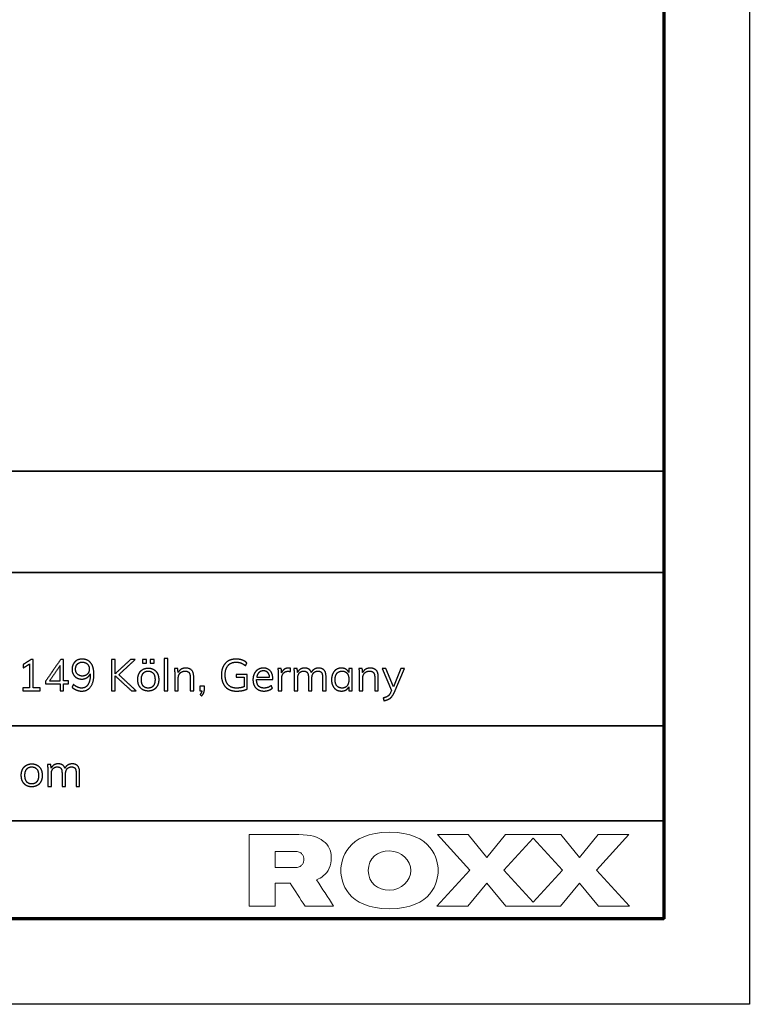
# Model space of a CAD drawing. Header units: millimetres. Extents: x 4946 to 6276, y -4769 to -3439.
# Tile 62 of 195: x 6148 to 6276, y -4769 to -4596. Entities that reach past the tile are written whole.
import ezdxf

# ---------------------------------------------------------------- set-up
doc = ezdxf.new("R2010")
doc.units = ezdxf.units.MM
doc.layers.add('ROXX_NEOmini_FIXTURE', color=7, linetype='Continuous', true_color=0x000000)

msp = doc.modelspace()

# ---------------------------------------------------------------- linework, layer by layer
at = {"layer": 'ROXX_NEOmini_FIXTURE'}
for p, q in [((6206.05, -4710.27), (6205.44, -4710.27)), ((6205.44, -4710.27), (6205.44, -4710.94)), ((6206.05, -4714.16), (6206.05, -4710.27)), ((6211.93, -4710.27), (6211.28, -4710.27)), ((6211.28, -4710.27), (6212.92, -4714.12)), ((6213.25, -4713.48), (6211.93, -4710.27)), ((6214.57, -4710.27), (6213.25, -4713.48)), ((6213.38, -4714.51), (6215.2, -4710.27)), ((6215.2, -4710.27), (6214.57, -4710.27)), ((6187.62, -4711.29), (6185.68, -4711.29)), ((6185.68, -4711.29), (6185.68, -4711.79)), ((6185.68, -4711.79), (6187.04, -4711.79)), ((6187.04, -4711.79), (6187.04, -4713.47)), ((6187.62, -4713.84), (6187.62, -4711.29)), ((6189.24, -4712.2), (6192.1, -4712.2)), ((6192.1, -4712.2), (6192.1, -4712.08)), ((6180.08, -4713.36), (6179.29, -4713.36)), ((6179.29, -4713.36), (6179.29, -4714.16)), ((6180.08, -4713.93), (6180.08, -4713.36)), ((6205.44, -4713.46), (6205.44, -4714.16)), ((6212.92, -4714.12), (6212.77, -4714.47)), ((6179.29, -4714.16), (6179.66, -4714.16)), ((6205.44, -4714.16), (6206.05, -4714.16))]:
    msp.add_line(p, q, dxfattribs=at)
msp.add_lwpolyline([(6275.74, -4769.19), (4945.74, -4769.19), (4945.74, -3439.19), (6275.74, -3439.19)], close=True, dxfattribs=at)
at = {"layer": 'ROXX_NEOmini_FIXTURE', "color": 250, "lineweight": 70, "true_color": 0x1a171b}
msp.add_lwpolyline([(6260.74, -4754.19), (4960.74, -4754.19), (4960.74, -3454.19), (6260.74, -3454.19)], close=True, dxfattribs=at)
at = {"layer": 'ROXX_NEOmini_FIXTURE', "color": 18, "lineweight": 35, "true_color": 0x000000}
msp.add_lwpolyline([(6260.76, -4675.62), (6082.22, -4675.62), (6082.22, -4754.29), (6260.76, -4754.29)], close=True, dxfattribs=at)
for points in [[(6082.22, -4693.41), (6260.76, -4693.41)], [(6082.22, -4720.29), (6260.76, -4720.29)], [(6082.22, -4737.01), (6260.76, -4737.01)]]:
    msp.add_lwpolyline(points, dxfattribs=at)
at = {"layer": 'ROXX_NEOmini_FIXTURE', "lineweight": 0}
for points in [[(6226.39, -4739.4), (6221, -4739.4), (6226.69, -4745.63), (6220.89, -4751.97), (6226.35, -4751.97), (6229.67, -4747.9), (6232.99, -4751.97), (6242.6, -4751.97), (6245.92, -4747.9), (6249.24, -4751.97), (6254.71, -4751.97), (6248.91, -4745.63), (6254.6, -4739.4), (6249.2, -4739.4), (6245.92, -4743.42), (6242.63, -4739.4), (6232.95, -4739.4), (6229.67, -4743.42)], [(6237.78, -4740.01), (6242.92, -4745.63), (6237.78, -4751.24), (6232.64, -4745.63)]]:
    msp.add_lwpolyline(points, close=True, dxfattribs=at)
at = {"layer": 'ROXX_NEOmini_FIXTURE'}
for points in [[(6149.68, -4708.66), (6148.98, -4709.11), (6148.27, -4709.55)], [(6150.04, -4708.66), (6149.86, -4708.66), (6149.68, -4708.66)], [(6150.04, -4713.63), (6150.04, -4711.14), (6150.04, -4708.66)], [(6154.86, -4708.66), (6153.54, -4710.57), (6152.21, -4712.48)], [(6155.38, -4708.66), (6155.12, -4708.66), (6154.86, -4708.66)], [(6155.38, -4712.44), (6155.38, -4710.55), (6155.38, -4708.66)], [(6164.43, -4708.66), (6164.12, -4708.66), (6163.8, -4708.66)], [(6163.8, -4708.66), (6163.8, -4711.41), (6163.8, -4714.16)], [(6167.14, -4708.66), (6165.78, -4709.92), (6164.43, -4711.18)], [(6164.43, -4711.18), (6164.43, -4709.92), (6164.43, -4708.66)], [(6165.07, -4711.34), (6166.51, -4710), (6167.95, -4708.66)], [(6167.95, -4708.66), (6167.54, -4708.66), (6167.14, -4708.66)], [(6169.21, -4708.65), (6169.21, -4708.98), (6169.21, -4709.31)], [(6169.9, -4708.65), (6169.55, -4708.65), (6169.21, -4708.65)], [(6169.9, -4709.31), (6169.9, -4708.98), (6169.9, -4708.65)], [(6170.54, -4708.65), (6170.54, -4708.98), (6170.54, -4709.31)], [(6171.24, -4708.65), (6170.89, -4708.65), (6170.54, -4708.65)], [(6171.24, -4709.31), (6171.24, -4708.98), (6171.24, -4708.65)], [(6173.66, -4708.47), (6173.35, -4708.47), (6173.04, -4708.47)], [(6173.04, -4708.47), (6173.04, -4711.32), (6173.04, -4714.16)], [(6173.66, -4714.16), (6173.66, -4711.32), (6173.66, -4708.47)], [(6148.27, -4710.16), (6148.84, -4709.81), (6149.4, -4709.45)], [(6148.27, -4709.55), (6148.27, -4709.86), (6148.27, -4710.16)], [(6149.4, -4709.45), (6149.4, -4711.54), (6149.4, -4713.63)], [(6154.75, -4709.73), (6153.81, -4711.08), (6152.87, -4712.44)], [(6154.75, -4712.44), (6154.75, -4711.08), (6154.75, -4709.73)], [(6169.21, -4709.31), (6169.55, -4709.31), (6169.9, -4709.31)], [(6170.54, -4709.31), (6170.89, -4709.31), (6171.24, -4709.31)], [(6175.41, -4710.27), (6175.11, -4710.27), (6174.82, -4710.27)], [(6174.82, -4710.27), (6174.88, -4710.76), (6174.88, -4711.36)], [(6175.47, -4710.97), (6175.44, -4710.62), (6175.41, -4710.27)], [(6178.21, -4711.72), (6178.21, -4710.18), (6176.82, -4710.18)], [(6187.31, -4709.78), (6187.43, -4709.54), (6187.55, -4709.29)], [(6193.58, -4710.27), (6193.28, -4710.27), (6192.98, -4710.27)], [(6192.98, -4710.27), (6193.05, -4710.76), (6193.05, -4711.36)], [(6193.64, -4710.99), (6193.61, -4710.63), (6193.58, -4710.27)], [(6195.21, -4710.23), (6195.05, -4710.18), (6194.85, -4710.18)], [(6195.19, -4710.8), (6195.2, -4710.51), (6195.21, -4710.23)], [(6196.37, -4710.27), (6196.08, -4710.27), (6195.78, -4710.27)], [(6195.78, -4710.27), (6195.84, -4710.76), (6195.84, -4711.36)], [(6196.44, -4710.95), (6196.41, -4710.61), (6196.37, -4710.27)], [(6201.44, -4711.72), (6201.44, -4710.18), (6200.15, -4710.18)], [(6207.8, -4710.27), (6207.5, -4710.27), (6207.2, -4710.27)], [(6207.2, -4710.27), (6207.27, -4710.76), (6207.27, -4711.36)], [(6207.86, -4710.97), (6207.83, -4710.62), (6207.8, -4710.27)], [(6210.6, -4711.72), (6210.6, -4710.18), (6209.21, -4710.18)], [(6160.05, -4711.18), (6160.05, -4711.23), (6160.05, -4711.28)], [(6164.43, -4714.16), (6164.43, -4712.85), (6164.43, -4711.54)], [(6164.43, -4711.54), (6165.85, -4712.85), (6167.27, -4714.16)], [(6168.09, -4714.16), (6166.58, -4712.75), (6165.07, -4711.34)], [(6174.88, -4711.36), (6174.88, -4712.76), (6174.88, -4714.16)], [(6175.5, -4714.16), (6175.5, -4713.05), (6175.5, -4711.93)], [(6177.59, -4711.75), (6177.59, -4712.95), (6177.59, -4714.16)], [(6178.21, -4714.16), (6178.21, -4712.94), (6178.21, -4711.72)], [(6189.27, -4711.79), (6190.4, -4711.79), (6191.53, -4711.79)], [(6193.05, -4711.36), (6193.05, -4712.76), (6193.05, -4714.16)], [(6193.67, -4714.16), (6193.67, -4713.05), (6193.67, -4711.94)], [(6195.84, -4711.36), (6195.84, -4712.76), (6195.84, -4714.16)], [(6196.47, -4714.16), (6196.47, -4713.05), (6196.47, -4711.94)], [(6198.34, -4711.75), (6198.34, -4712.95), (6198.34, -4714.16)], [(6198.96, -4714.16), (6198.96, -4713.05), (6198.96, -4711.94)], [(6200.82, -4711.75), (6200.82, -4712.95), (6200.82, -4714.16)], [(6201.44, -4714.16), (6201.44, -4712.94), (6201.44, -4711.72)], [(6207.27, -4711.36), (6207.27, -4712.76), (6207.27, -4714.16)], [(6207.89, -4714.16), (6207.89, -4713.05), (6207.89, -4711.93)], [(6209.98, -4711.75), (6209.98, -4712.95), (6209.98, -4714.16)], [(6210.6, -4714.16), (6210.6, -4712.94), (6210.6, -4711.72)], [(6149.4, -4713.63), (6148.79, -4713.63), (6148.19, -4713.63)], [(6148.19, -4713.63), (6148.19, -4713.89), (6148.19, -4714.16)], [(6151.25, -4713.63), (6150.65, -4713.63), (6150.04, -4713.63)], [(6151.25, -4714.16), (6151.25, -4713.89), (6151.25, -4713.63)], [(6152.21, -4712.48), (6152.21, -4712.72), (6152.21, -4712.96)], [(6152.21, -4712.96), (6153.48, -4712.96), (6154.75, -4712.96)], [(6152.87, -4712.44), (6153.81, -4712.44), (6154.75, -4712.44)], [(6154.75, -4712.96), (6154.75, -4713.56), (6154.75, -4714.16)], [(6156.21, -4712.44), (6155.8, -4712.44), (6155.38, -4712.44)], [(6155.38, -4714.16), (6155.38, -4713.56), (6155.38, -4712.96)], [(6155.38, -4712.96), (6155.8, -4712.96), (6156.21, -4712.96)], [(6156.21, -4712.96), (6156.21, -4712.7), (6156.21, -4712.44)], [(6157.09, -4713.05), (6156.97, -4713.3), (6156.85, -4713.54)], [(6192.03, -4713.69), (6191.92, -4713.47), (6191.82, -4713.24)], [(6148.19, -4714.16), (6149.72, -4714.16), (6151.25, -4714.16)], [(6154.75, -4714.16), (6155.06, -4714.16), (6155.38, -4714.16)], [(6163.8, -4714.16), (6164.12, -4714.16), (6164.43, -4714.16)], [(6167.27, -4714.16), (6167.68, -4714.16), (6168.09, -4714.16)], [(6173.04, -4714.16), (6173.35, -4714.16), (6173.66, -4714.16)], [(6174.88, -4714.16), (6175.19, -4714.16), (6175.5, -4714.16)], [(6177.59, -4714.16), (6177.9, -4714.16), (6178.21, -4714.16)], [(6179.66, -4714.16), (6179.62, -4714.48), (6179.32, -4714.82)], [(6179.32, -4714.82), (6179.47, -4714.93), (6179.61, -4715.05)], [(6193.05, -4714.16), (6193.36, -4714.16), (6193.67, -4714.16)], [(6195.84, -4714.16), (6196.15, -4714.16), (6196.47, -4714.16)], [(6198.34, -4714.16), (6198.65, -4714.16), (6198.96, -4714.16)], [(6200.82, -4714.16), (6201.13, -4714.16), (6201.44, -4714.16)], [(6207.27, -4714.16), (6207.58, -4714.16), (6207.89, -4714.16)], [(6209.98, -4714.16), (6210.29, -4714.16), (6210.6, -4714.16)], [(6211.47, -4715.43), (6211.53, -4715.67), (6211.6, -4715.91)], [(6153.13, -4727.08), (6152.83, -4727.08), (6152.53, -4727.08)], [(6152.53, -4727.08), (6152.59, -4727.57), (6152.59, -4728.17)], [(6153.19, -4727.76), (6153.16, -4727.42), (6153.13, -4727.08)], [(6158.19, -4728.53), (6158.19, -4726.99), (6156.9, -4726.99)], [(6152.59, -4728.17), (6152.59, -4729.57), (6152.59, -4730.97)], [(6153.22, -4730.97), (6153.22, -4729.86), (6153.22, -4728.75)], [(6155.09, -4728.56), (6155.09, -4729.76), (6155.09, -4730.97)], [(6155.72, -4730.97), (6155.72, -4729.86), (6155.72, -4728.75)], [(6157.57, -4728.56), (6157.57, -4729.76), (6157.57, -4730.97)], [(6158.19, -4730.97), (6158.19, -4729.75), (6158.19, -4728.53)], [(6152.59, -4730.97), (6152.91, -4730.97), (6153.22, -4730.97)], [(6155.09, -4730.97), (6155.4, -4730.97), (6155.72, -4730.97)], [(6157.57, -4730.97), (6157.88, -4730.97), (6158.19, -4730.97)]]:
    msp.add_open_spline(points, degree=2, dxfattribs=at)
for points, knots in [([(6158.62, -4708.6), (6158.11, -4708.6), (6157.7, -4708.82), (6157.3, -4709.05), (6157.08, -4709.45), (6156.85, -4709.86), (6156.85, -4710.37), (6156.85, -4710.88), (6157.06, -4711.27), (6157.28, -4711.67), (6157.67, -4711.89), (6158.05, -4712.11), (6158.55, -4712.11), (6159.07, -4712.11), (6159.47, -4711.86), (6159.88, -4711.61), (6160.05, -4711.18)], [-28, -28, -28, -27, -27, -26, -26, -25, -25, -24, -24, -23, -23, -22, -22, -21, -21, -20, -20, -20]), ([(6156.85, -4713.54), (6157.2, -4713.86), (6157.65, -4714.04), (6158.1, -4714.22), (6158.57, -4714.22), (6159.57, -4714.22), (6160.13, -4713.44), (6160.69, -4712.67), (6160.69, -4711.27), (6160.69, -4709.99), (6160.15, -4709.29), (6159.61, -4708.6), (6158.62, -4708.6)], [-14, -14, -14, -13, -13, -12, -12, -11, -11, -10, -10, -9, -9, -8, -8, -8]), ([(6187.55, -4709.29), (6187.21, -4708.94), (6186.72, -4708.77), (6186.24, -4708.6), (6185.66, -4708.6), (6184.86, -4708.6), (6184.28, -4708.93), (6183.7, -4709.27), (6183.39, -4709.9), (6183.07, -4710.53), (6183.07, -4711.4), (6183.07, -4712.28), (6183.39, -4712.91), (6183.7, -4713.55), (6184.29, -4713.88), (6184.89, -4714.22), (6185.71, -4714.22), (6186.25, -4714.22), (6186.77, -4714.12), (6187.3, -4714.01), (6187.62, -4713.84)], [-15, -15, -15, -14, -14, -13, -13, -12, -12, -11, -11, -10, -10, -9, -9, -8, -8, -7, -7, -6, -6, -5, -5, -5]), ([(6158.66, -4711.58), (6159.2, -4711.58), (6159.54, -4711.24), (6159.88, -4710.9), (6159.88, -4710.36), (6159.88, -4709.81), (6159.54, -4709.47), (6159.2, -4709.13), (6158.65, -4709.13), (6158.12, -4709.13), (6157.8, -4709.47), (6157.47, -4709.8), (6157.47, -4710.36), (6157.47, -4710.91), (6157.8, -4711.24), (6158.12, -4711.58), (6158.66, -4711.58)], [0, 0, 0, 1, 1, 2, 2, 3, 3, 4, 4, 5, 5, 6, 6, 7, 7, 8, 8, 8]), ([(6170.23, -4714.21), (6170.78, -4714.21), (6171.19, -4713.97), (6171.61, -4713.72), (6171.84, -4713.26), (6172.07, -4712.81), (6172.07, -4712.2), (6172.07, -4711.59), (6171.84, -4711.13), (6171.61, -4710.67), (6171.19, -4710.43), (6170.78, -4710.18), (6170.23, -4710.18), (6169.68, -4710.18), (6169.26, -4710.43), (6168.84, -4710.67), (6168.62, -4711.13), (6168.39, -4711.59), (6168.39, -4712.2), (6168.39, -4712.81), (6168.62, -4713.26), (6168.84, -4713.72), (6169.26, -4713.97), (6169.68, -4714.21), (6170.23, -4714.21)], [-12, -12, -12, -11, -11, -10, -10, -9, -9, -8, -8, -7, -7, -6, -6, -5, -5, -4, -4, -3, -3, -2, -2, -1, -1, 0, 0, 0]), ([(6176.82, -4710.18), (6176.36, -4710.18), (6176, -4710.38), (6175.65, -4710.59), (6175.47, -4710.97)], [-18, -18, -18, -17, -17, -16, -16, -16]), ([(6187.04, -4713.47), (6186.41, -4713.69), (6185.72, -4713.69), (6184.75, -4713.69), (6184.24, -4713.1), (6183.73, -4712.52), (6183.73, -4711.4), (6183.73, -4710.3), (6184.23, -4709.72), (6184.73, -4709.14), (6185.66, -4709.14), (6186.14, -4709.14), (6186.52, -4709.29), (6186.9, -4709.44), (6187.31, -4709.78)], [-23, -23, -23, -22, -22, -21, -21, -20, -20, -19, -19, -18, -18, -17, -17, -16, -16, -16]), ([(6192.1, -4712.08), (6192.1, -4711.19), (6191.66, -4710.69), (6191.21, -4710.18), (6190.44, -4710.18), (6189.91, -4710.18), (6189.49, -4710.44), (6189.07, -4710.69), (6188.84, -4711.15), (6188.61, -4711.61), (6188.61, -4712.2), (6188.61, -4713.14), (6189.13, -4713.68), (6189.65, -4714.21), (6190.56, -4714.21), (6190.98, -4714.21), (6191.37, -4714.07), (6191.77, -4713.93), (6192.03, -4713.69)], [-24, -24, -24, -23, -23, -22, -22, -21, -21, -20, -20, -19, -19, -18, -18, -17, -17, -16, -16, -15, -15, -15]), ([(6190.45, -4710.67), (6189.96, -4710.67), (6189.66, -4710.96), (6189.35, -4711.25), (6189.27, -4711.79)], [2, 2, 2, 3, 3, 4, 4, 4]), ([(6191.53, -4711.79), (6191.49, -4711.24), (6191.21, -4710.95), (6190.94, -4710.67), (6190.45, -4710.67)], [5, 5, 5, 6, 6, 7, 7, 7]), ([(6194.85, -4710.18), (6194.44, -4710.18), (6194.11, -4710.39), (6193.79, -4710.6), (6193.64, -4710.99)], [-15, -15, -15, -14, -14, -13, -13, -13]), ([(6198.85, -4710.94), (6198.72, -4710.55), (6198.42, -4710.37), (6198.13, -4710.18), (6197.66, -4710.18), (6197.24, -4710.18), (6196.92, -4710.38), (6196.6, -4710.58), (6196.44, -4710.95)], [-31, -31, -31, -30, -30, -29, -29, -28, -28, -27, -27, -27]), ([(6200.15, -4710.18), (6199.72, -4710.18), (6199.38, -4710.38), (6199.03, -4710.59), (6198.85, -4710.94)], [-33, -33, -33, -32, -32, -31, -31, -31]), ([(6205.44, -4710.94), (6205.26, -4710.58), (6204.92, -4710.38), (6204.58, -4710.18), (6204.12, -4710.18), (6203.61, -4710.18), (6203.22, -4710.44), (6202.83, -4710.69), (6202.62, -4711.15), (6202.4, -4711.61), (6202.4, -4712.21), (6202.4, -4712.81), (6202.61, -4713.27), (6202.82, -4713.72), (6203.22, -4713.97), (6203.61, -4714.21), (6204.12, -4714.21), (6204.58, -4714.21), (6204.92, -4714.02), (6205.27, -4713.82), (6205.44, -4713.46)], [-15, -15, -15, -14, -14, -13, -13, -12, -12, -11, -11, -10, -10, -9, -9, -8, -8, -7, -7, -6, -6, -5, -5, -5]), ([(6209.21, -4710.18), (6208.75, -4710.18), (6208.39, -4710.38), (6208.04, -4710.59), (6207.86, -4710.97)], [-18, -18, -18, -17, -17, -16, -16, -16]), ([(6160.05, -4711.28), (6160.05, -4712.42), (6159.66, -4713.05), (6159.27, -4713.69), (6158.56, -4713.69), (6158.2, -4713.69), (6157.84, -4713.54), (6157.49, -4713.39), (6157.09, -4713.05)], [-19, -19, -19, -18, -18, -17, -17, -16, -16, -15, -15, -15]), ([(6170.23, -4713.69), (6170.81, -4713.69), (6171.11, -4713.31), (6171.42, -4712.93), (6171.42, -4712.2), (6171.42, -4711.49), (6171.11, -4711.1), (6170.79, -4710.71), (6170.23, -4710.71), (6169.66, -4710.71), (6169.34, -4711.1), (6169.02, -4711.49), (6169.02, -4712.2), (6169.02, -4712.93), (6169.33, -4713.31), (6169.65, -4713.69), (6170.23, -4713.69)], [0, 0, 0, 1, 1, 2, 2, 3, 3, 4, 4, 5, 5, 6, 6, 7, 7, 8, 8, 8]), ([(6175.5, -4711.93), (6175.5, -4711.37), (6175.83, -4711.04), (6176.15, -4710.71), (6176.69, -4710.71), (6177.16, -4710.71), (6177.37, -4710.96), (6177.59, -4711.21), (6177.59, -4711.75)], [-10, -10, -10, -9, -9, -8, -8, -7, -7, -6, -6, -6]), ([(6191.82, -4713.24), (6191.25, -4713.69), (6190.57, -4713.69), (6189.92, -4713.69), (6189.59, -4713.32), (6189.25, -4712.94), (6189.24, -4712.2)], [-14, -14, -14, -13, -13, -12, -12, -11, -11, -11]), ([(6193.67, -4711.94), (6193.67, -4711.44), (6193.95, -4711.09), (6194.22, -4710.74), (6194.78, -4710.74), (6195.02, -4710.74), (6195.19, -4710.8)], [-7, -7, -7, -6, -6, -5, -5, -4, -4, -4]), ([(6196.47, -4711.94), (6196.47, -4711.37), (6196.75, -4711.04), (6197.03, -4710.71), (6197.53, -4710.71), (6197.95, -4710.71), (6198.14, -4710.96), (6198.34, -4711.21), (6198.34, -4711.75)], [-21, -21, -21, -20, -20, -19, -19, -18, -18, -17, -17, -17]), ([(6198.96, -4711.94), (6198.96, -4711.37), (6199.24, -4711.04), (6199.52, -4710.71), (6200.01, -4710.71), (6200.44, -4710.71), (6200.63, -4710.95), (6200.82, -4711.2), (6200.82, -4711.75)], [-14, -14, -14, -13, -13, -12, -12, -11, -11, -10, -10, -10]), ([(6204.25, -4713.69), (6204.82, -4713.69), (6205.13, -4713.3), (6205.44, -4712.91), (6205.44, -4712.2), (6205.44, -4711.48), (6205.13, -4711.09), (6204.82, -4710.71), (6204.25, -4710.71), (6203.67, -4710.71), (6203.35, -4711.1), (6203.03, -4711.5), (6203.03, -4712.21), (6203.03, -4712.92), (6203.35, -4713.31), (6203.67, -4713.69), (6204.25, -4713.69)], [0, 0, 0, 1, 1, 2, 2, 3, 3, 4, 4, 5, 5, 6, 6, 7, 7, 8, 8, 8]), ([(6207.89, -4711.93), (6207.89, -4711.37), (6208.22, -4711.04), (6208.54, -4710.71), (6209.08, -4710.71), (6209.55, -4710.71), (6209.76, -4710.96), (6209.98, -4711.21), (6209.98, -4711.75)], [-10, -10, -10, -9, -9, -8, -8, -7, -7, -6, -6, -6]), ([(6179.61, -4715.05), (6179.87, -4714.79), (6179.98, -4714.52), (6180.08, -4714.25), (6180.08, -4713.93)], [-6, -6, -6, -5, -5, -4, -4, -4]), ([(6212.77, -4714.47), (6212.58, -4714.89), (6212.3, -4715.1), (6212.02, -4715.3), (6211.47, -4715.43)], [-14, -14, -14, -13, -13, -12, -12, -12]), ([(6211.6, -4715.91), (6212.23, -4715.8), (6212.67, -4715.49), (6213.1, -4715.18), (6213.38, -4714.51)], [-11, -11, -11, -10, -10, -9, -9, -9]), ([(6149.78, -4731.02), (6150.33, -4731.02), (6150.75, -4730.78), (6151.17, -4730.53), (6151.39, -4730.07), (6151.62, -4729.62), (6151.62, -4729.01), (6151.62, -4728.4), (6151.39, -4727.94), (6151.17, -4727.48), (6150.75, -4727.24), (6150.33, -4726.99), (6149.78, -4726.99), (6149.23, -4726.99), (6148.82, -4727.24), (6148.4, -4727.48), (6148.17, -4727.94), (6147.94, -4728.4), (6147.94, -4729.01), (6147.94, -4729.62), (6148.17, -4730.07), (6148.4, -4730.53), (6148.82, -4730.78), (6149.23, -4731.02), (6149.78, -4731.02)], [-12, -12, -12, -11, -11, -10, -10, -9, -9, -8, -8, -7, -7, -6, -6, -5, -5, -4, -4, -3, -3, -2, -2, -1, -1, 0, 0, 0]), ([(6149.78, -4730.51), (6150.36, -4730.51), (6150.67, -4730.12), (6150.98, -4729.74), (6150.98, -4729.01), (6150.98, -4728.3), (6150.66, -4727.91), (6150.35, -4727.52), (6149.78, -4727.52), (6149.21, -4727.52), (6148.89, -4727.91), (6148.58, -4728.3), (6148.58, -4729.01), (6148.58, -4729.74), (6148.89, -4730.12), (6149.2, -4730.51), (6149.78, -4730.51)], [0, 0, 0, 1, 1, 2, 2, 3, 3, 4, 4, 5, 5, 6, 6, 7, 7, 8, 8, 8]), ([(6155.61, -4727.75), (6155.47, -4727.36), (6155.17, -4727.18), (6154.88, -4726.99), (6154.42, -4726.99), (6153.99, -4726.99), (6153.67, -4727.19), (6153.35, -4727.39), (6153.19, -4727.76)], [-31, -31, -31, -30, -30, -29, -29, -28, -28, -27, -27, -27]), ([(6153.22, -4728.75), (6153.22, -4728.18), (6153.5, -4727.85), (6153.78, -4727.52), (6154.28, -4727.52), (6154.7, -4727.52), (6154.9, -4727.77), (6155.09, -4728.02), (6155.09, -4728.56)], [-21, -21, -21, -20, -20, -19, -19, -18, -18, -17, -17, -17]), ([(6156.9, -4726.99), (6156.47, -4726.99), (6156.13, -4727.19), (6155.78, -4727.4), (6155.61, -4727.75)], [-33, -33, -33, -32, -32, -31, -31, -31]), ([(6155.72, -4728.75), (6155.72, -4728.18), (6155.99, -4727.85), (6156.27, -4727.52), (6156.77, -4727.52), (6157.19, -4727.52), (6157.38, -4727.76), (6157.57, -4728.01), (6157.57, -4728.56)], [-14, -14, -14, -13, -13, -12, -12, -11, -11, -10, -10, -10])]:
    msp.add_open_spline(points, degree=2, knots=knots, dxfattribs=at)
at = {"layer": 'ROXX_NEOmini_FIXTURE', "lineweight": 0}
for points, knots in [([(6199.77, -4747.33), (6200.23, -4747.16), (6200.62, -4746.93), (6200.96, -4746.66), (6201.85, -4745.93), (6202.34, -4744.88), (6202.34, -4743.43), (6202.34, -4742.17), (6201.85, -4741.22), (6200.96, -4740.53), (6200.06, -4739.84), (6198.75, -4739.4), (6196.69, -4739.4), (6193.77, -4739.4), (6190.85, -4739.4), (6187.93, -4739.4), (6187.93, -4743.59), (6187.93, -4747.78), (6187.93, -4751.97), (6189.45, -4751.97), (6190.97, -4751.97), (6192.49, -4751.97), (6192.49, -4750.61), (6192.49, -4749.26), (6192.49, -4747.9), (6193.37, -4747.9), (6194.24, -4747.9), (6195.12, -4747.9), (6196, -4749.26), (6196.87, -4750.61), (6197.75, -4751.97), (6199.42, -4751.97), (6201.09, -4751.97), (6202.76, -4751.97), (6201.77, -4750.42), (6200.77, -4748.88), (6199.77, -4747.33)], [0, 0, 0, 0, 1, 1, 1, 2, 2, 2, 3, 3, 3, 4, 4, 4, 5, 5, 5, 6, 6, 6, 7, 7, 7, 8, 8, 8, 9, 9, 9, 10, 10, 10, 11, 11, 11, 12, 12, 12, 12]), ([(6221.11, -4745.71), (6221.11, -4743.81), (6220.1, -4739), (6212.58, -4739), (6205.05, -4739), (6204.05, -4743.81), (6204.05, -4745.71), (6204.05, -4747.62), (6205.05, -4752.42), (6212.58, -4752.42), (6220.1, -4752.42), (6221.11, -4747.62), (6221.11, -4745.71)], [0, 0, 0, 0, 1, 1, 1, 2, 2, 2, 3, 3, 3, 4, 4, 4, 4]), ([(6195.91, -4742.35), (6196.24, -4742.35), (6196.5, -4742.4), (6196.72, -4742.48), (6196.93, -4742.56), (6197.09, -4742.67), (6197.21, -4742.81), (6197.34, -4742.94), (6197.42, -4743.1), (6197.47, -4743.26), (6197.49, -4743.34), (6197.51, -4743.43), (6197.52, -4743.51), (6197.53, -4743.6), (6197.54, -4743.68), (6197.54, -4743.77), (6197.54, -4743.85), (6197.53, -4743.94), (6197.52, -4744.02), (6197.51, -4744.11), (6197.49, -4744.19), (6197.47, -4744.27), (6197.42, -4744.44), (6197.34, -4744.59), (6197.21, -4744.73), (6197.09, -4744.86), (6196.93, -4744.98), (6196.72, -4745.06), (6196.5, -4745.14), (6196.24, -4745.18), (6195.91, -4745.18), (6194.77, -4745.18), (6193.63, -4745.18), (6192.49, -4745.18), (6192.49, -4744.24), (6192.49, -4743.3), (6192.49, -4742.35), (6193.63, -4742.35), (6194.77, -4742.35), (6195.91, -4742.35)], [0, 0, 0, 0, 1, 1, 1, 2, 2, 2, 3, 3, 3, 4, 4, 4, 5, 5, 5, 6, 6, 6, 7, 7, 7, 8, 8, 8, 9, 9, 9, 10, 10, 10, 11, 11, 11, 12, 12, 12, 13, 13, 13, 13]), ([(6212.58, -4742.27), (6214.64, -4742.25), (6216.31, -4743.98), (6216.31, -4745.71), (6216.31, -4747.44), (6214.64, -4749.17), (6212.58, -4749.15), (6210.51, -4749.17), (6208.85, -4747.92), (6208.85, -4745.71), (6208.85, -4743.51), (6210.51, -4742.25), (6212.58, -4742.27)], [0, 0, 0, 0, 1, 1, 1, 2, 2, 2, 3, 3, 3, 4, 4, 4, 4])]:
    msp.add_open_spline(points, degree=3, knots=knots, dxfattribs=at)

doc.saveas('drawing.dxf')
